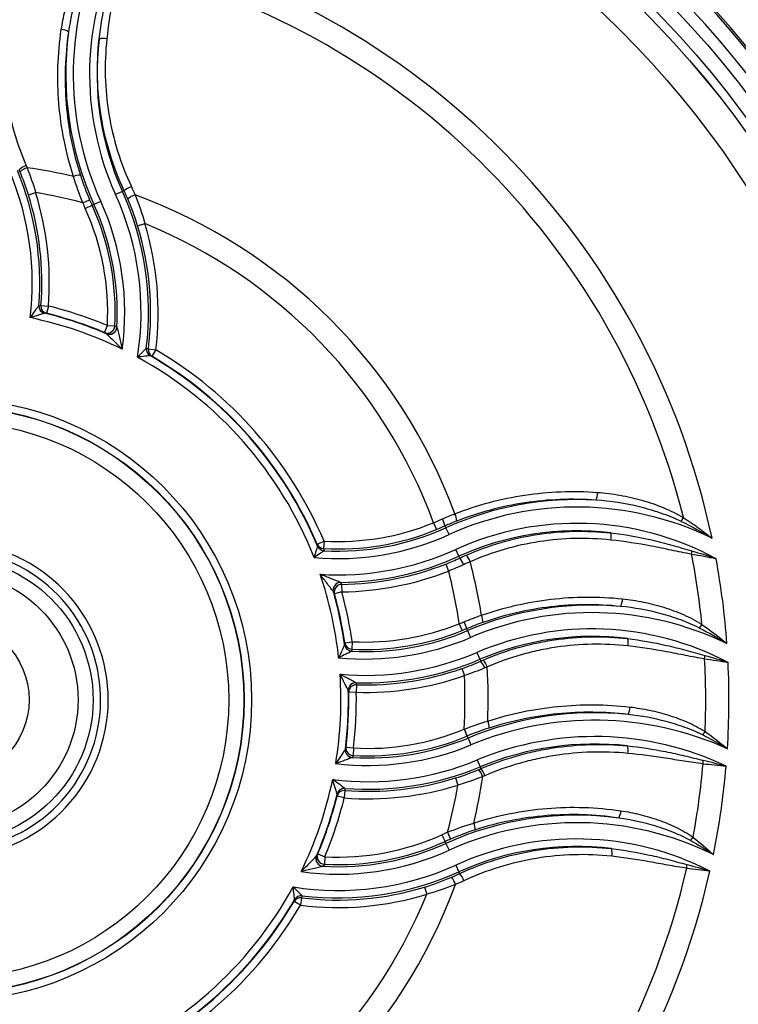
# Model space of a CAD drawing. Header units: millimetres. Extents: x -1087 to -132, y -334 to 655.
# Tile 36 of 63: x -576 to -528, y 86 to 152. Entities that reach past the tile are written whole.
import ezdxf

# ---------------------------------------------------------------- set-up
doc = ezdxf.new("R2010")
doc.units = ezdxf.units.MM

msp = doc.modelspace()

# ---------------------------------------------------------------- linework, layer by layer
at = {"color": 7, "linetype": 'Continuous', "lineweight": 25}
for p, q in [((-575.299, 140.324), (-574.823, 140.473)), ((-569.048, 140.539), (-569.502, 140.334)), ((-569.048, 140.539), (-568.936, 140.59)), ((-571.688, 139.793), (-571.231, 139.99)), ((-571.522, 139.418), (-571.069, 139.623)), ((-570.942, 139.681), (-571.069, 139.623)), ((-570.489, 139.886), (-570.942, 139.681)), ((-568.037, 138.261), (-567.561, 138.407)), ((-574.469, 132.961), (-573.972, 132.922)), ((-573.972, 132.922), (-574.093, 132.437)), ((-570.247, 131.16), (-570.053, 131.621)), ((-570.053, 131.621), (-569.556, 131.595)), ((-567.326, 130.071), (-566.832, 130.009)), ((-566.832, 130.009), (-567.085, 129.578)), ((-548.365, 118.505), (-548.177, 118.044)), ((-547.538, 118.168), (-547.595, 118.293)), ((-547.332, 117.714), (-547.538, 118.168)), ((-556.107, 117.086), (-555.647, 117.282)), ((-555.647, 117.282), (-555.675, 116.784)), ((-546.679, 116.274), (-546.885, 116.727)), ((-546.679, 116.274), (-546.624, 116.152)), ((-547.546, 115.756), (-547.364, 115.293)), ((-554.475, 114.401), (-554.469, 113.903)), ((-554.469, 113.903), (-554.951, 113.77)), ((-546.651, 111.789), (-546.464, 111.327)), ((-546.097, 111.329), (-546.151, 111.456)), ((-546.097, 111.329), (-545.901, 110.871)), ((-554.27, 110.519), (-553.775, 110.59)), ((-553.775, 110.59), (-553.801, 110.093)), ((-545.475, 109.875), (-545.279, 109.417)), ((-545.279, 109.417), (-545.228, 109.296)), ((-546.475, 108.804), (-546.311, 108.334)), ((-553.487, 107.721), (-553.502, 107.223)), ((-553.502, 107.223), (-554.002, 107.214)), ((-546.33, 104.764), (-546.139, 104.304)), ((-546.071, 104.181), (-546.125, 104.309)), ((-546.071, 104.181), (-545.88, 103.721)), ((-554.184, 103.577), (-553.688, 103.518)), ((-553.688, 103.518), (-553.716, 103.021)), ((-545.465, 102.72), (-545.274, 102.26)), ((-545.274, 102.26), (-545.225, 102.143)), ((-546.896, 101.524), (-546.747, 101.049)), ((-554.297, 100.198), (-554.782, 100.319)), ((-554.258, 100.694), (-554.297, 100.198)), ((-547.802, 97.748), (-547.596, 97.294)), ((-547.427, 97.914), (-547.229, 97.457)), ((-547.539, 97.168), (-547.596, 97.294)), ((-547.539, 97.168), (-547.333, 96.714)), ((-556.06, 96.472), (-555.599, 96.279)), ((-555.599, 96.279), (-555.625, 95.782)), ((-546.886, 95.727), (-546.68, 95.274)), ((-546.68, 95.274), (-546.629, 95.162)), ((-548.959, 94.263), (-548.812, 93.787)), ((-557.21, 93.058), (-557.641, 93.311)), ((-557.148, 93.552), (-557.21, 93.058))]:
    msp.add_line(p, q, dxfattribs=at)
for centre, radius in [((-580.497, 106.723), 66.577), ((-580.497, 106.723), 65.581), ((-580.497, 106.723), 65.008), ((-580.497, 106.723), 65.004), ((-580.497, 106.723), 63.004), ((-580.497, 106.723), 20.035), ((-580.497, 106.723), 19.535), ((-580.497, 106.723), 19.517), ((-580.497, 106.723), 18.517), ((-580.501, 106.723), 9.5), ((-580.501, 106.723), 8.5), ((-580.501, 106.723), 5.25)]:
    msp.add_circle(centre, radius, dxfattribs=at)
for centre, radius, start, end in [((-580.497, 106.723), 68.378, 10.61809, 79.37568), ((-580.497, 106.723), 68.5, 10.78379, 79.20998), ((-580.497, 106.723), 67.378, 10.61809, 79.37568), ((-551.78, 148.369), 20.542, 153.71749, 204.38959), ((-551.78, 148.369), 19.458, 152.90919, 204.38959), ((-580.497, 106.723), 51.777, 11.9803, 77.28777), ((-580.497, 106.723), 50.233, 13.96245, 77.11657), ((-573.159, 150.275), 1.038, 59.52258, 87.48731), ((-551.78, 148.369), 21.04, 172.35102, 204.38959), ((-551.78, 148.369), 18.96, 172.97047, 204.38959), ((-570.313, 149.657), 1.07, 77.73516, 105.43122), ((-575.052, 141.019), 1.305, 107.61767, 131.57425), ((-593.992, 134.489), 18.946, 352.90444, 22.55151), ((-593.992, 134.489), 19.444, 355.50391, 22.55151), ((-575.003, 140.881), 1.3, 107.17632, 131.20645), ((-580.497, 106.723), 35.767, 76.75, 81.7865), ((-571.88, 140.537), 1.085, 88.13667, 112.71885), ((-567.914, 139.383), 1.582, 110.06337, 130.24934), ((-593.992, 134.489), 19.583, 355.52587, 17.33627), ((-593.992, 134.489), 20.081, 355.52587, 17.33627), ((-580.497, 106.723), 34.223, 75.08514, 80.45702), ((-586.757, 132.51), 18.946, 350.91548, 24.38959), ((-586.757, 132.51), 19.444, 352.92196, 24.38959), ((-567.721, 138.838), 1.552, 108.2629, 128.79642), ((-580.497, 106.723), 35.767, 20.25063, 69.90368), ((-551.78, 148.369), 21.677, 203.30413, 204.38959), ((-551.78, 148.369), 21.179, 203.30413, 204.38959), ((-586.757, 132.51), 17.225, 356.95264, 24.38959), ((-586.757, 132.51), 17.364, 356.67347, 24.38959), ((-586.757, 132.51), 17.862, 352.06832, 24.38959), ((-586.757, 132.51), 16.727, 356.95264, 24.38959), ((-586.757, 132.51), 19.583, 352.84589, 17.07739), ((-586.757, 132.51), 20.081, 352.84589, 17.07739), ((-580.497, 106.723), 34.223, 20.13683, 67.79151), ((-574.107, 132.929), 0.502, 175.92137, 255.88615), ((-574.103, 132.927), 0.5, 175.44683, 256.11012), ((-573.971, 132.922), 0.5, 175.45905, 255.8344), ((-580.497, 106.723), 26.474, 66.92458, 76.29175), ((-580.497, 106.723), 26.5, 67.24422, 76.01535), ((-580.497, 106.723), 27, 67.24422, 76.01535), ((-580.497, 106.723), 25.974, 63.88845, 78.21262), ((-570.056, 131.622), 0.5, 247.54425, 356.80024), ((-569.927, 131.539), 0.5, 247.22503, 356.54113), ((-569.924, 131.539), 0.503, 247.70981, 355.87168), ((-566.962, 130.055), 0.502, 173.23318, 239.57739), ((-566.96, 130.052), 0.499, 172.76576, 239.72086), ((-566.831, 130.008), 0.499, 172.68425, 239.43861), ((-580.497, 106.723), 27, 23.02153, 59.59533), ((-580.497, 106.723), 25.974, 21.38228, 61.36215), ((-580.497, 106.723), 26.474, 22.7353, 59.87783), ((-580.497, 106.723), 26.5, 23.02153, 59.59533), ((-538.85, 99.006), 21.04, 86.49785, 114.38959), ((-538.645, 120.493), 1.185, 335.7612, 1.66589), ((-538.85, 99.006), 20.542, 64.01047, 114.38959), ((-549.877, 117.697), 2.359, 14.62568, 26.71423), ((-547.863, 118.627), 1.038, 359.3022, 27.26726), ((-535.366, 120.951), 4.187, 325.76643, 329.77088), ((-554.708, 133.983), 17.225, 266.78163, 292.2836), ((-554.708, 133.983), 17.364, 266.89857, 294.38959), ((-554.708, 133.983), 16.727, 266.78163, 292.2836), ((-538.85, 99.006), 19.458, 61.54708, 114.38959), ((-538.85, 99.006), 18.96, 83.13789, 114.38959), ((-554.708, 133.983), 17.862, 264.85155, 294.38959), ((-537.581, 117.559), 1.033, 348.52313, 15.20646), ((-580.497, 106.723), 10.5, 179.99688, 73.4206), ((-555.649, 117.283), 0.499, 203.17478, 266.96557), ((-555.621, 117.148), 0.499, 202.88898, 267.08318), ((-555.618, 117.145), 0.502, 203.0176, 266.60564), ((-554.708, 133.983), 18.946, 266.38544, 294.38959), ((-534.214, 116.83), 3.033, 352.23001, 356.17687), ((-580.501, 106.723), 10, 270, 72.5424), ((-554.708, 133.983), 19.444, 270.48599, 294.38959), ((-547.778, 115.181), 1.509, 20.60788, 40.06079), ((-546.957, 115.577), 1.08, 17.72108, 45.2903), ((-580.497, 106.723), 50.233, 5.72532, 11.13023), ((-580.497, 106.723), 51.777, 4.14143, 10.44967), ((-554.708, 133.983), 19.583, 270.68186, 291.45295), ((-580.497, 106.723), 35.767, 9.05181, 14.87641), ((-580.497, 106.723), 25.974, 6.18205, 18.75628), ((-554.708, 133.983), 20.081, 270.68186, 291.45295), ((-580.497, 106.723), 34.223, 8.51245, 14.50219), ((-554.533, 114.036), 0.503, 91.20398, 195.02711), ((-554.533, 114.033), 0.5, 90.61393, 195.45701), ((-554.468, 113.901), 0.5, 90.79002, 195.15288), ((-580.497, 106.723), 26.474, 7.95965, 15.72955), ((-580.497, 106.723), 26.5, 8.23586, 15.42272), ((-580.497, 106.723), 27, 8.23586, 15.42272), ((-536.92, 113.443), 1.117, 333.04512, 0.05944), ((-537.827, 91.983), 21.04, 84.81327, 113.14458), ((-537.827, 91.983), 20.542, 64.10483, 113.14458), ((-546.103, 111.918), 1.023, 357.29663, 24.9648), ((-552.922, 127.296), 16.727, 267.07387, 292.01836), ((-550.534, 110.016), 4.613, 18.18853, 24.32902), ((-537.827, 91.983), 19.458, 62.29467, 113.14458), ((-533.725, 113.745), 3.788, 323.61567, 327.92862), ((-552.922, 127.296), 17.862, 264.36851, 293.14458), ((-552.922, 127.296), 17.364, 267.0614, 293.14458), ((-552.922, 127.296), 17.225, 267.07387, 292.01836), ((-537.827, 91.983), 18.96, 82.82236, 113.14458), ((-536.443, 110.52), 1.023, 347.91813, 15.53453), ((-553.782, 110.456), 0.502, 188.35079, 266.65856), ((-553.784, 110.459), 0.5, 188.13751, 267.1461), ((-553.776, 110.592), 0.5, 188.41313, 267.15173), ((-552.922, 127.296), 18.946, 264.98114, 293.14458), ((-552.922, 127.296), 19.444, 268.23798, 293.14458), ((-533.255, 109.799), 2.937, 353.21593, 357.51049), ((-580.497, 106.723), 50.233, 357.58989, 3.11439), ((-552.922, 127.296), 19.583, 268.34466, 289.2187), ((-546.188, 108.433), 1.292, 18.48103, 41.94517), ((-545.906, 108.564), 1.163, 17.40543, 43.67505), ((-580.497, 106.723), 35.767, 357.73801, 3.50908), ((-580.497, 106.723), 51.777, 356.39413, 2.7534), ((-580.497, 106.723), 25.974, 350.60801, 3.75232), ((-552.922, 127.296), 20.081, 268.34466, 289.2187), ((-580.497, 106.723), 34.223, 356.71851, 2.69849), ((-553.53, 107.358), 0.503, 88.78193, 180.81666), ((-553.531, 107.355), 0.5, 88.26841, 181.12957), ((-553.502, 107.221), 0.5, 88.36095, 180.84585), ((-580.497, 106.723), 26.474, 352.89698, 1.34722), ((-580.497, 106.723), 26.5, 353.18297, 1.06214), ((-580.497, 106.723), 27, 353.18297, 1.06214), ((-536.368, 106.254), 1.065, 331.67734, 359.43939), ((-537.646, 83.892), 21.969, 84.21259, 112.55151), ((-537.646, 83.892), 21.471, 65.73637, 112.55151), ((-545.708, 104.905), 1.034, 356.51812, 23.15234), ((-552.731, 120.218), 17.364, 266.58682, 292.55151), ((-552.731, 120.218), 17.225, 266.7198, 292.49992), ((-552.731, 120.218), 16.727, 266.7198, 292.49992), ((-654.885, 59.579), 117.6, 22.3563, 22.59883), ((-537.646, 83.892), 20.387, 64.62283, 112.55151), ((-533.214, 106.467), 3.448, 322.8453, 327.42198), ((-552.731, 120.218), 17.862, 263.11671, 292.55151), ((-553.688, 103.52), 0.5, 173.40221, 266.69771), ((-537.646, 83.892), 19.889, 83.7006, 112.55151), ((-536.459, 103.366), 1.038, 348.56476, 16.52956), ((-553.73, 103.386), 0.503, 173.43446, 266.03586), ((-553.73, 103.389), 0.5, 173.11684, 266.57732), ((-552.731, 120.218), 18.946, 262.90444, 292.55151), ((-552.731, 120.218), 19.444, 265.50391, 292.55151), ((-580.497, 106.723), 50.233, 349.50222, 355.1414), ((-533.353, 102.71), 2.918, 355.24651, 359.83198), ((-580.497, 106.723), 51.777, 348.52693, 355.11329), ((-580.497, 106.723), 35.767, 346.75, 351.7865), ((-546.339, 101.229), 1.3, 17.17632, 41.20645), ((-546.201, 101.277), 1.305, 17.61767, 41.57425), ((-580.497, 106.723), 25.974, 333.88845, 348.21262), ((-552.731, 120.218), 20.081, 265.52587, 287.33627), ((-552.731, 120.218), 19.583, 265.52587, 287.33627), ((-580.497, 106.723), 34.223, 345.08514, 350.45702), ((-580.497, 106.723), 26.474, 336.92458, 346.29175), ((-580.497, 106.723), 26.5, 337.24422, 346.01535), ((-554.298, 100.196), 0.5, 85.45905, 165.8344), ((-554.291, 100.332), 0.502, 85.92137, 165.88615), ((-554.293, 100.329), 0.5, 85.44683, 166.11012), ((-580.497, 106.723), 27, 337.24422, 346.01535), ((-538.851, 78.006), 21.04, 82.35102, 114.38959), ((-536.945, 99.385), 1.038, 329.52258, 357.48731), ((-538.851, 78.006), 20.542, 63.71749, 114.38959), ((-546.683, 98.106), 1.085, 358.13667, 22.71885), ((-554.709, 112.983), 16.727, 266.95264, 294.38959), ((-538.851, 78.006), 21.677, 113.30413, 114.38959), ((-554.709, 112.983), 17.364, 266.67347, 294.38959), ((-554.709, 112.983), 17.225, 266.95264, 294.38959), ((-538.851, 78.006), 21.179, 113.30413, 114.38959), ((-538.851, 78.006), 19.458, 62.90919, 114.38959), ((-538.851, 78.006), 18.96, 82.97047, 114.38959), ((-533.775, 99.472), 3.278, 319.85537, 324.54725), ((-554.709, 112.983), 17.862, 262.06832, 294.38959), ((-555.681, 96.149), 0.503, 157.70981, 265.87168), ((-555.68, 96.153), 0.5, 157.22503, 266.54113), ((-555.597, 96.281), 0.5, 157.54425, 266.80024), ((-537.562, 96.538), 1.07, 347.73516, 15.43122), ((-554.709, 112.983), 18.946, 260.91548, 294.38959), ((-534.462, 95.856), 2.952, 353.50214, 358.20637), ((-580.497, 106.723), 51.777, 281.9803, 347.28777), ((-580.497, 106.723), 50.233, 283.96245, 347.11657), ((-554.709, 112.983), 19.444, 262.92196, 294.38959), ((-547.837, 94.14), 1.582, 20.06337, 40.24934), ((-580.497, 106.723), 35.767, 290.25063, 339.90368), ((-548.382, 93.947), 1.552, 18.2629, 38.79642), ((-580.497, 106.723), 25.974, 291.38228, 331.36215), ((-580.497, 106.723), 34.223, 290.13683, 337.79151), ((-580.497, 106.723), 67.378, 280.61809, 349.37568), ((-580.497, 106.723), 68.378, 280.61809, 349.37568), ((-580.497, 106.723), 68.5, 280.78379, 349.20998), ((-557.165, 93.188), 0.502, 83.23318, 149.57739), ((-557.168, 93.185), 0.499, 82.76576, 149.72086), ((-554.709, 112.983), 20.081, 262.84589, 287.07739), ((-554.709, 112.983), 19.583, 262.84589, 287.07739), ((-580.497, 106.723), 26.474, 292.7353, 329.87783), ((-580.497, 106.723), 26.5, 293.02153, 329.59533), ((-580.497, 106.723), 27, 293.02153, 329.59533), ((-557.212, 93.057), 0.499, 82.68425, 149.43861)]:
    msp.add_arc(centre, radius, start, end, dxfattribs=at)
for points, knots in [([(-573.114, 151.312), (-573.05, 151.739), (-572.968, 152.162), (-572.762, 152.998), (-572.639, 153.414), (-572.352, 154.224), (-572.189, 154.619), (-571.812, 155.388), (-571.602, 155.762), (-571.345, 156.115)], [0, 0, 0, 0, 0.25, 0.25, 0.5, 0.5, 0.75, 0.75, 1, 1, 1, 1]), ([(-571.133, 155.95), (-571.337, 155.581), (-571.511, 155.2), (-571.826, 154.425), (-571.965, 154.03), (-572.334, 152.827), (-572.515, 152.002), (-572.633, 151.169)], [0, 0, 0, 0, 0.25, 0.25, 0.5, 0.5, 1, 1, 1, 1]), ([(-570.598, 150.689), (-570.498, 151.54), (-570.353, 152.384), (-570.078, 153.638), (-569.976, 154.054), (-569.76, 154.882), (-569.644, 155.294), (-569.538, 155.708)], [0, 0, 0, 0, 0.5, 0.5, 0.75, 0.75, 1, 1, 1, 1]), ([(-569.297, 155.691), (-569.32, 155.481), (-569.352, 155.273), (-569.422, 154.858), (-569.459, 154.651), (-569.574, 154.03), (-569.651, 153.616), (-569.869, 152.373), (-569.994, 151.541), (-570.085, 150.703)], [0, 0, 0, 0, 0.125, 0.125, 0.25, 0.25, 0.5, 0.5, 1, 1, 1, 1]), ([(-576.934, 151.778), (-577.091, 150.153), (-577.043, 148.543), (-576.733, 146.548), (-576.658, 146.15), (-576.483, 145.355), (-576.382, 144.959), (-576.044, 143.782), (-575.77, 143.014), (-575.446, 142.262)], [0, 0, 0, 0, 0.5, 0.5, 0.625, 0.625, 0.75, 0.75, 1, 1, 1, 1]), ([(-572.299, 141.538), (-572.556, 142.33), (-572.766, 143.133), (-573.092, 144.763), (-573.206, 145.58), (-573.408, 148.032), (-573.357, 149.67), (-573.114, 151.312)], [0, 0, 0, 0, 0.25, 0.25, 0.5, 0.5, 1, 1, 1, 1]), ([(-572.633, 151.169), (-572.871, 149.566), (-572.922, 147.966), (-572.726, 145.571), (-572.616, 144.773), (-572.299, 143.18), (-572.095, 142.395), (-571.845, 141.621)], [0, 0, 0, 0, 0.5, 0.5, 0.75, 0.75, 1, 1, 1, 1]), ([(-568.936, 140.59), (-569.304, 141.382), (-569.615, 142.192), (-570.125, 143.849), (-570.324, 144.7), (-570.74, 147.251), (-570.787, 148.964), (-570.598, 150.689)], [0, 0, 0, 0, 0.25, 0.25, 0.5, 0.5, 1, 1, 1, 1]), ([(-570.085, 150.703), (-570.269, 149.023), (-570.222, 147.355), (-569.814, 144.87), (-569.619, 144.042), (-569.12, 142.428), (-568.816, 141.639), (-568.457, 140.869)], [0, 0, 0, 0, 0.5, 0.5, 0.75, 0.75, 1, 1, 1, 1]), ([(-574.608, 132.965), (-574.613, 132.958), (-574.625, 132.94), (-574.659, 132.892), (-574.68, 132.863), (-574.749, 132.767), (-574.801, 132.695), (-574.963, 132.468), (-575.077, 132.308), (-575.191, 132.149)], [0, 0, 0, 0, 0.125, 0.125, 0.25, 0.25, 0.5, 0.5, 1, 1, 1, 1]), ([(-574.229, 132.442), (-574.237, 132.439), (-574.258, 132.433), (-574.315, 132.415), (-574.349, 132.405), (-574.462, 132.37), (-574.547, 132.344), (-574.815, 132.262), (-575.003, 132.205), (-575.191, 132.149)], [0, 0, 0, 0, 0.125, 0.125, 0.25, 0.25, 0.5, 0.5, 1, 1, 1, 1]), ([(-570.115, 131.073), (-570.102, 131.062), (-570.066, 131.028), (-569.988, 130.956), (-569.945, 130.915), (-569.812, 130.789), (-569.719, 130.7), (-569.439, 130.427), (-569.25, 130.237), (-569.065, 130.045)], [0, 0, 0, 0, 0.125, 0.125, 0.25, 0.25, 0.5, 0.5, 1, 1, 1, 1]), ([(-569.422, 131.503), (-569.417, 131.485), (-569.403, 131.435), (-569.374, 131.33), (-569.359, 131.271), (-569.311, 131.09), (-569.278, 130.963), (-569.183, 130.576), (-569.122, 130.31), (-569.065, 130.045)], [0, 0, 0, 0, 0.125, 0.125, 0.25, 0.25, 0.5, 0.5, 1, 1, 1, 1]), ([(-567.461, 130.114), (-567.47, 130.106), (-567.503, 130.072), (-567.59, 129.985), (-567.642, 129.932), (-567.808, 129.764), (-567.929, 129.64), (-568.049, 129.519)], [0, 0, 0, 0, 0.25, 0.25, 0.5, 0.5, 1, 1, 1, 1]), ([(-567.217, 129.622), (-567.229, 129.62), (-567.277, 129.614), (-567.398, 129.598), (-567.472, 129.589), (-567.707, 129.56), (-567.879, 129.539), (-568.049, 129.519)], [0, 0, 0, 0, 0.25, 0.25, 0.5, 0.5, 1, 1, 1, 1]), ([(-546.941, 119.103), (-545.43, 119.693), (-543.881, 120.105), (-541.505, 120.464), (-540.704, 120.54), (-539.083, 120.602), (-538.271, 120.587), (-537.461, 120.527)], [0, 0, 0, 0, 0.5, 0.5, 0.75, 0.75, 1, 1, 1, 1]), ([(-537.564, 120.006), (-538.356, 120.065), (-539.149, 120.079), (-540.733, 120.018), (-541.515, 119.944), (-543.837, 119.593), (-545.349, 119.191), (-546.825, 118.615)], [0, 0, 0, 0, 0.25, 0.25, 0.5, 0.5, 1, 1, 1, 1]), ([(-531.904, 118.596), (-532.349, 118.807), (-532.803, 118.987), (-533.724, 119.304), (-534.191, 119.441), (-535.612, 119.79), (-536.586, 119.94), (-537.564, 120.006)], [0, 0, 0, 0, 0.25, 0.25, 0.5, 0.5, 1, 1, 1, 1]), ([(-537.461, 120.527), (-536.96, 120.49), (-536.463, 120.427), (-535.475, 120.252), (-534.984, 120.139), (-534.025, 119.864), (-533.554, 119.702), (-532.634, 119.321), (-532.183, 119.105), (-531.748, 118.843)], [0, 0, 0, 0, 0.25, 0.25, 0.5, 0.5, 0.75, 0.75, 1, 1, 1, 1]), ([(-531.748, 118.843), (-531.419, 118.634), (-531.097, 118.414), (-530.464, 117.955), (-530.153, 117.716), (-529.848, 117.47)], [0, 0, 0, 0, 0.5, 0.5, 1, 1, 1, 1]), ([(-546.198, 116.344), (-545.442, 116.676), (-544.668, 116.957), (-543.088, 117.417), (-542.28, 117.595), (-539.857, 117.968), (-538.228, 118.007), (-536.584, 117.83)], [0, 0, 0, 0, 0.25, 0.25, 0.5, 0.5, 1, 1, 1, 1]), ([(-536.569, 117.354), (-538.169, 117.526), (-539.756, 117.488), (-542.115, 117.125), (-542.902, 116.951), (-544.44, 116.503), (-545.193, 116.229), (-545.929, 115.905)], [0, 0, 0, 0, 0.5, 0.5, 0.75, 0.75, 1, 1, 1, 1]), ([(-536.584, 117.83), (-535.667, 117.725), (-534.757, 117.566), (-533.408, 117.254), (-532.961, 117.138), (-532.073, 116.889), (-531.632, 116.753), (-531.188, 116.627)], [0, 0, 0, 0, 0.5, 0.5, 0.75, 0.75, 1, 1, 1, 1]), ([(-531.209, 116.42), (-531.434, 116.452), (-531.657, 116.495), (-532.101, 116.584), (-532.323, 116.631), (-532.99, 116.771), (-533.434, 116.863), (-534.771, 117.118), (-535.667, 117.256), (-536.569, 117.354)], [0, 0, 0, 0, 0.125, 0.125, 0.25, 0.25, 0.5, 0.5, 1, 1, 1, 1]), ([(-556.08, 116.949), (-556.083, 116.938), (-556.096, 116.896), (-556.128, 116.787), (-556.148, 116.72), (-556.213, 116.507), (-556.262, 116.348), (-556.311, 116.192)], [0, 0, 0, 0, 0.25, 0.25, 0.5, 0.5, 1, 1, 1, 1]), ([(-555.648, 116.644), (-555.658, 116.637), (-555.695, 116.611), (-555.79, 116.546), (-555.849, 116.505), (-556.035, 116.378), (-556.174, 116.284), (-556.311, 116.192)], [0, 0, 0, 0, 0.25, 0.25, 0.5, 0.5, 1, 1, 1, 1]), ([(-555.019, 113.906), (-555.028, 113.919), (-555.057, 113.957), (-555.12, 114.04), (-555.155, 114.087), (-555.265, 114.233), (-555.343, 114.336), (-555.579, 114.648), (-555.741, 114.862), (-555.903, 115.074)], [0, 0, 0, 0, 0.125, 0.125, 0.25, 0.25, 0.5, 0.5, 1, 1, 1, 1]), ([(-554.543, 114.539), (-554.558, 114.545), (-554.602, 114.562), (-554.699, 114.599), (-554.754, 114.62), (-554.924, 114.686), (-555.044, 114.732), (-555.408, 114.875), (-555.656, 114.974), (-555.903, 115.074)], [0, 0, 0, 0, 0.125, 0.125, 0.25, 0.25, 0.5, 0.5, 1, 1, 1, 1]), ([(-545.175, 112.35), (-543.667, 112.878), (-542.13, 113.23), (-539.781, 113.506), (-538.991, 113.555), (-537.397, 113.566), (-536.598, 113.527), (-535.803, 113.444)], [0, 0, 0, 0, 0.5, 0.5, 0.75, 0.75, 1, 1, 1, 1]), ([(-535.803, 113.444), (-535.337, 113.395), (-534.875, 113.324), (-533.958, 113.136), (-533.503, 113.019), (-532.614, 112.741), (-532.178, 112.579), (-531.328, 112.203), (-530.912, 111.991), (-530.515, 111.734)], [0, 0, 0, 0, 0.25, 0.25, 0.5, 0.5, 0.75, 0.75, 1, 1, 1, 1]), ([(-535.925, 112.936), (-536.701, 113.018), (-537.482, 113.055), (-539.039, 113.045), (-539.811, 112.997), (-542.105, 112.728), (-543.607, 112.384), (-545.081, 111.87)], [0, 0, 0, 0, 0.25, 0.25, 0.5, 0.5, 1, 1, 1, 1]), ([(-530.675, 111.498), (-531.085, 111.704), (-531.505, 111.88), (-532.358, 112.193), (-532.792, 112.33), (-534.111, 112.685), (-535.015, 112.848), (-535.925, 112.936)], [0, 0, 0, 0, 0.25, 0.25, 0.5, 0.5, 1, 1, 1, 1]), ([(-545.065, 109.367), (-544.307, 109.694), (-543.533, 109.969), (-542.347, 110.306), (-541.946, 110.406), (-541.143, 110.578), (-540.74, 110.651), (-538.723, 110.949), (-537.097, 110.979), (-535.458, 110.794)], [0, 0, 0, 0, 0.25, 0.25, 0.375, 0.375, 0.5, 0.5, 1, 1, 1, 1]), ([(-535.458, 110.794), (-534.586, 110.69), (-533.721, 110.538), (-532.438, 110.246), (-532.012, 110.138), (-531.165, 109.909), (-530.744, 109.784), (-530.321, 109.671)], [0, 0, 0, 0, 0.5, 0.5, 0.75, 0.75, 1, 1, 1, 1]), ([(-554.28, 110.383), (-554.286, 110.369), (-554.311, 110.311), (-554.371, 110.177), (-554.405, 110.1), (-554.515, 109.86), (-554.594, 109.689), (-554.674, 109.52)], [0, 0, 0, 0, 0.25, 0.25, 0.5, 0.5, 1, 1, 1, 1]), ([(-535.443, 110.306), (-537.039, 110.486), (-538.622, 110.456), (-540.586, 110.165), (-540.978, 110.094), (-541.761, 109.926), (-542.151, 109.828), (-543.305, 109.5), (-544.059, 109.231), (-544.797, 108.912)], [0, 0, 0, 0, 0.5, 0.5, 0.625, 0.625, 0.75, 0.75, 1, 1, 1, 1]), ([(-530.338, 109.452), (-530.553, 109.478), (-530.765, 109.515), (-531.19, 109.592), (-531.402, 109.634), (-532.037, 109.759), (-532.46, 109.843), (-533.733, 110.077), (-534.585, 110.209), (-535.443, 110.306)], [0, 0, 0, 0, 0.125, 0.125, 0.25, 0.25, 0.5, 0.5, 1, 1, 1, 1]), ([(-553.812, 109.954), (-553.826, 109.947), (-553.885, 109.916), (-554.018, 109.848), (-554.095, 109.809), (-554.333, 109.688), (-554.504, 109.603), (-554.674, 109.52)], [0, 0, 0, 0, 0.25, 0.25, 0.5, 0.5, 1, 1, 1, 1]), ([(-554.033, 107.351), (-554.038, 107.361), (-554.053, 107.39), (-554.088, 107.46), (-554.109, 107.501), (-554.176, 107.632), (-554.225, 107.727), (-554.374, 108.019), (-554.477, 108.221), (-554.579, 108.423)], [0, 0, 0, 0, 0.125, 0.125, 0.25, 0.25, 0.5, 0.5, 1, 1, 1, 1]), ([(-553.519, 107.861), (-553.529, 107.866), (-553.558, 107.881), (-553.627, 107.917), (-553.667, 107.939), (-553.797, 108.007), (-553.891, 108.057), (-554.18, 108.209), (-554.38, 108.316), (-554.579, 108.423)], [0, 0, 0, 0, 0.125, 0.125, 0.25, 0.25, 0.5, 0.5, 1, 1, 1, 1]), ([(-544.758, 105.311), (-543.225, 105.805), (-541.67, 106.126), (-539.302, 106.36), (-538.508, 106.397), (-536.906, 106.385), (-536.102, 106.336), (-535.303, 106.244)], [0, 0, 0, 0, 0.5, 0.5, 0.75, 0.75, 1, 1, 1, 1]), ([(-535.303, 106.244), (-534.863, 106.193), (-534.427, 106.123), (-533.562, 105.941), (-533.132, 105.829), (-532.291, 105.564), (-531.879, 105.412), (-531.075, 105.056), (-530.683, 104.856), (-530.309, 104.61)], [0, 0, 0, 0, 0.25, 0.25, 0.5, 0.5, 0.75, 0.75, 1, 1, 1, 1]), ([(-535.431, 105.749), (-536.211, 105.839), (-536.998, 105.887), (-538.564, 105.9), (-539.341, 105.864), (-541.656, 105.636), (-543.178, 105.323), (-544.676, 104.842)], [0, 0, 0, 0, 0.25, 0.25, 0.5, 0.5, 1, 1, 1, 1]), ([(-530.466, 104.384), (-530.854, 104.578), (-531.252, 104.742), (-532.06, 105.035), (-532.471, 105.163), (-533.718, 105.498), (-534.572, 105.656), (-535.431, 105.749)], [0, 0, 0, 0, 0.25, 0.25, 0.5, 0.5, 1, 1, 1, 1]), ([(-545.225, 102.143), (-544.453, 102.474), (-543.665, 102.754), (-542.459, 103.1), (-542.052, 103.203), (-541.237, 103.381), (-540.828, 103.457), (-538.782, 103.774), (-537.13, 103.823), (-535.464, 103.661)], [0, 0, 0, 0, 0.25, 0.25, 0.375, 0.375, 0.5, 0.5, 1, 1, 1, 1]), ([(-535.464, 103.661), (-534.614, 103.573), (-533.769, 103.442), (-532.513, 103.191), (-532.096, 103.099), (-531.265, 102.902), (-530.851, 102.796), (-530.435, 102.701)], [0, 0, 0, 0, 0.5, 0.5, 0.75, 0.75, 1, 1, 1, 1]), ([(-554.229, 103.443), (-554.235, 103.434), (-554.252, 103.408), (-554.292, 103.345), (-554.316, 103.309), (-554.393, 103.191), (-554.449, 103.106), (-554.623, 102.843), (-554.747, 102.663), (-554.872, 102.484)], [0, 0, 0, 0, 0.125, 0.125, 0.25, 0.25, 0.5, 0.5, 1, 1, 1, 1]), ([(-553.765, 102.884), (-553.775, 102.88), (-553.805, 102.869), (-553.878, 102.841), (-553.92, 102.825), (-554.054, 102.774), (-554.152, 102.738), (-554.453, 102.629), (-554.662, 102.555), (-554.872, 102.484)], [0, 0, 0, 0, 0.125, 0.125, 0.25, 0.25, 0.5, 0.5, 1, 1, 1, 1]), ([(-535.441, 103.16), (-537.066, 103.317), (-538.676, 103.268), (-540.672, 102.958), (-541.07, 102.884), (-541.864, 102.709), (-542.261, 102.608), (-543.437, 102.27), (-544.205, 101.996), (-544.958, 101.672)], [0, 0, 0, 0, 0.5, 0.5, 0.625, 0.625, 0.75, 0.75, 1, 1, 1, 1]), ([(-530.445, 102.468), (-530.655, 102.485), (-530.863, 102.513), (-531.279, 102.572), (-531.487, 102.605), (-532.11, 102.705), (-532.524, 102.775), (-533.771, 102.968), (-534.604, 103.079), (-535.441, 103.16)], [0, 0, 0, 0, 0.125, 0.125, 0.25, 0.25, 0.5, 0.5, 1, 1, 1, 1]), ([(-554.778, 100.455), (-554.78, 100.463), (-554.787, 100.484), (-554.804, 100.54), (-554.815, 100.575), (-554.85, 100.687), (-554.876, 100.773), (-554.958, 101.041), (-555.015, 101.229), (-555.071, 101.417)], [0, 0, 0, 0, 0.125, 0.125, 0.25, 0.25, 0.5, 0.5, 1, 1, 1, 1]), ([(-554.255, 100.833), (-554.262, 100.838), (-554.279, 100.851), (-554.327, 100.885), (-554.356, 100.906), (-554.452, 100.974), (-554.525, 101.026), (-554.752, 101.189), (-554.912, 101.303), (-555.071, 101.417)], [0, 0, 0, 0, 0.125, 0.125, 0.25, 0.25, 0.5, 0.5, 1, 1, 1, 1]), ([(-545.682, 98.525), (-544.89, 98.782), (-544.087, 98.992), (-542.457, 99.318), (-541.639, 99.432), (-539.188, 99.634), (-537.55, 99.583), (-535.908, 99.339)], [0, 0, 0, 0, 0.25, 0.25, 0.5, 0.5, 1, 1, 1, 1]), ([(-536.05, 98.858), (-537.654, 99.097), (-539.254, 99.147), (-541.649, 98.952), (-542.447, 98.841), (-544.039, 98.524), (-544.824, 98.32), (-545.598, 98.07)], [0, 0, 0, 0, 0.5, 0.5, 0.75, 0.75, 1, 1, 1, 1]), ([(-535.908, 99.339), (-535.481, 99.276), (-535.058, 99.193), (-534.221, 98.988), (-533.806, 98.865), (-532.996, 98.578), (-532.6, 98.414), (-531.832, 98.038), (-531.458, 97.828), (-531.105, 97.57)], [0, 0, 0, 0, 0.25, 0.25, 0.5, 0.5, 0.75, 0.75, 1, 1, 1, 1]), ([(-531.269, 97.358), (-531.639, 97.563), (-532.02, 97.737), (-532.795, 98.052), (-533.19, 98.191), (-534.392, 98.559), (-535.217, 98.741), (-536.05, 98.858)], [0, 0, 0, 0, 0.25, 0.25, 0.5, 0.5, 1, 1, 1, 1]), ([(-546.629, 95.162), (-545.838, 95.53), (-545.028, 95.841), (-543.371, 96.351), (-542.52, 96.55), (-539.969, 96.966), (-538.256, 97.013), (-536.531, 96.823)], [0, 0, 0, 0, 0.25, 0.25, 0.5, 0.5, 1, 1, 1, 1]), ([(-556.146, 96.34), (-556.158, 96.328), (-556.192, 96.291), (-556.264, 96.214), (-556.305, 96.171), (-556.43, 96.038), (-556.52, 95.945), (-556.793, 95.665), (-556.983, 95.476), (-557.174, 95.291)], [0, 0, 0, 0, 0.125, 0.125, 0.25, 0.25, 0.5, 0.5, 1, 1, 1, 1]), ([(-536.516, 96.311), (-538.197, 96.495), (-539.865, 96.448), (-542.349, 96.04), (-543.178, 95.845), (-544.792, 95.346), (-545.58, 95.042), (-546.351, 94.683)], [0, 0, 0, 0, 0.5, 0.5, 0.75, 0.75, 1, 1, 1, 1]), ([(-536.531, 96.823), (-535.68, 96.724), (-534.836, 96.579), (-533.582, 96.304), (-533.166, 96.202), (-532.338, 95.986), (-531.926, 95.87), (-531.511, 95.764)], [0, 0, 0, 0, 0.5, 0.5, 0.75, 0.75, 1, 1, 1, 1]), ([(-531.529, 95.522), (-531.738, 95.545), (-531.946, 95.578), (-532.361, 95.648), (-532.568, 95.685), (-533.189, 95.799), (-533.603, 95.877), (-534.847, 96.095), (-535.679, 96.22), (-536.516, 96.311)], [0, 0, 0, 0, 0.125, 0.125, 0.25, 0.25, 0.5, 0.5, 1, 1, 1, 1]), ([(-555.717, 95.648), (-555.734, 95.643), (-555.785, 95.629), (-555.89, 95.6), (-555.949, 95.584), (-556.13, 95.537), (-556.257, 95.504), (-556.644, 95.408), (-556.91, 95.347), (-557.174, 95.291)], [0, 0, 0, 0, 0.125, 0.125, 0.25, 0.25, 0.5, 0.5, 1, 1, 1, 1]), ([(-557.598, 93.442), (-557.599, 93.455), (-557.605, 93.502), (-557.621, 93.624), (-557.631, 93.698), (-557.66, 93.932), (-557.681, 94.105), (-557.701, 94.274)], [0, 0, 0, 0, 0.25, 0.25, 0.5, 0.5, 1, 1, 1, 1]), ([(-557.105, 93.687), (-557.114, 93.695), (-557.148, 93.729), (-557.235, 93.815), (-557.288, 93.868), (-557.455, 94.033), (-557.579, 94.155), (-557.701, 94.274)], [0, 0, 0, 0, 0.25, 0.25, 0.5, 0.5, 1, 1, 1, 1])]:
    msp.add_open_spline(points, degree=3, knots=knots, dxfattribs=at)
for points in [[(-575.446, 142.262), (-575.426, 142.216), (-575.407, 142.169), (-575.387, 142.123)], [(-575.86, 141.859), (-575.879, 141.904), (-575.898, 141.95), (-575.917, 141.995)], [(-575.299, 140.324), (-575.462, 140.847), (-575.649, 141.359), (-575.86, 141.859)], [(-575.387, 142.123), (-575.174, 141.584), (-574.986, 141.034), (-574.823, 140.473)], [(-571.688, 139.793), (-571.919, 140.368), (-572.123, 140.95), (-572.299, 141.538)], [(-571.845, 141.621), (-571.667, 141.071), (-571.462, 140.527), (-571.231, 139.99)], [(-568.457, 140.869), (-568.371, 140.684), (-568.288, 140.499), (-568.207, 140.312)], [(-568.694, 140.048), (-568.772, 140.23), (-568.853, 140.411), (-568.936, 140.59)], [(-568.207, 140.312), (-567.959, 139.691), (-567.743, 139.056), (-567.561, 138.407)], [(-568.037, 138.261), (-568.225, 138.871), (-568.444, 139.466), (-568.694, 140.048)], [(-574.608, 132.965), (-574.606, 132.966), (-574.603, 132.967), (-574.601, 132.967)], [(-574.601, 132.967), (-574.557, 132.965), (-574.513, 132.963), (-574.469, 132.961)], [(-574.223, 132.442), (-574.225, 132.442), (-574.227, 132.442), (-574.229, 132.442)], [(-574.093, 132.437), (-574.136, 132.439), (-574.18, 132.441), (-574.223, 132.442)], [(-570.121, 131.078), (-570.163, 131.105), (-570.205, 131.133), (-570.247, 131.16)], [(-570.115, 131.073), (-570.117, 131.075), (-570.119, 131.077), (-570.121, 131.078)], [(-569.556, 131.595), (-569.513, 131.566), (-569.47, 131.538), (-569.428, 131.509)], [(-569.428, 131.509), (-569.426, 131.508), (-569.424, 131.506), (-569.422, 131.503)], [(-567.461, 130.114), (-567.459, 130.115), (-567.457, 130.116), (-567.455, 130.115)], [(-567.455, 130.115), (-567.412, 130.101), (-567.369, 130.086), (-567.326, 130.071)], [(-567.211, 129.621), (-567.213, 129.622), (-567.215, 129.622), (-567.217, 129.622)], [(-567.085, 129.578), (-567.127, 129.593), (-567.169, 129.607), (-567.211, 129.621)], [(-548.365, 118.505), (-548.165, 118.586), (-547.967, 118.67), (-547.77, 118.758)], [(-547.77, 118.758), (-547.495, 118.88), (-547.218, 118.994), (-546.941, 119.103)], [(-546.825, 118.615), (-547.083, 118.514), (-547.339, 118.407), (-547.595, 118.293)], [(-531.904, 118.596), (-531.198, 118.261), (-530.513, 117.882), (-529.848, 117.47)], [(-547.595, 118.293), (-547.787, 118.207), (-547.981, 118.124), (-548.177, 118.044)], [(-556.08, 116.954), (-556.089, 116.998), (-556.098, 117.042), (-556.107, 117.086)], [(-556.08, 116.949), (-556.08, 116.95), (-556.08, 116.952), (-556.08, 116.954)], [(-555.675, 116.784), (-555.666, 116.74), (-555.656, 116.695), (-555.646, 116.65)], [(-555.646, 116.65), (-555.646, 116.648), (-555.646, 116.646), (-555.648, 116.644)], [(-531.188, 116.627), (-530.647, 116.475), (-530.109, 116.306), (-529.579, 116.114)], [(-547.546, 115.756), (-547.234, 115.879), (-546.926, 116.011), (-546.624, 116.152)], [(-546.624, 116.152), (-546.482, 116.217), (-546.34, 116.282), (-546.198, 116.344)], [(-531.209, 116.42), (-530.666, 116.334), (-530.12, 116.237), (-529.579, 116.114)], [(-546.366, 115.712), (-546.694, 115.563), (-547.026, 115.423), (-547.364, 115.293)], [(-545.929, 115.905), (-546.075, 115.842), (-546.221, 115.778), (-546.366, 115.712)], [(-554.543, 114.539), (-554.541, 114.537), (-554.539, 114.535), (-554.538, 114.533)], [(-554.538, 114.533), (-554.517, 114.489), (-554.496, 114.445), (-554.475, 114.401)], [(-555.015, 113.9), (-555.016, 113.902), (-555.017, 113.904), (-555.019, 113.906)], [(-554.951, 113.77), (-554.972, 113.813), (-554.993, 113.856), (-555.015, 113.9)], [(-546.33, 111.917), (-545.947, 112.074), (-545.562, 112.218), (-545.175, 112.35)], [(-546.651, 111.789), (-546.543, 111.831), (-546.437, 111.873), (-546.33, 111.917)], [(-546.151, 111.456), (-546.255, 111.412), (-546.359, 111.369), (-546.464, 111.327)], [(-545.081, 111.87), (-545.44, 111.744), (-545.797, 111.607), (-546.151, 111.456)], [(-530.675, 111.498), (-530.052, 111.186), (-529.445, 110.837), (-528.856, 110.462)], [(-530.515, 111.734), (-529.94, 111.343), (-529.388, 110.913), (-528.856, 110.462)], [(-554.28, 110.383), (-554.279, 110.385), (-554.278, 110.387), (-554.278, 110.389)], [(-554.278, 110.389), (-554.276, 110.432), (-554.273, 110.475), (-554.27, 110.519)], [(-553.801, 110.093), (-553.803, 110.049), (-553.806, 110.005), (-553.809, 109.96)], [(-553.809, 109.96), (-553.809, 109.958), (-553.81, 109.956), (-553.812, 109.954)], [(-530.338, 109.452), (-529.821, 109.384), (-529.298, 109.309), (-528.78, 109.21)], [(-530.321, 109.671), (-529.803, 109.534), (-529.288, 109.382), (-528.78, 109.21)], [(-546.475, 108.804), (-546.051, 108.952), (-545.635, 109.116), (-545.228, 109.296)], [(-544.963, 108.842), (-545.404, 108.656), (-545.853, 108.487), (-546.311, 108.334)], [(-545.228, 109.296), (-545.174, 109.32), (-545.119, 109.344), (-545.065, 109.367)], [(-544.797, 108.912), (-544.852, 108.889), (-544.908, 108.866), (-544.963, 108.842)], [(-553.519, 107.861), (-553.517, 107.859), (-553.516, 107.857), (-553.516, 107.855)], [(-553.516, 107.855), (-553.506, 107.81), (-553.497, 107.766), (-553.487, 107.721)], [(-554.031, 107.345), (-554.031, 107.347), (-554.032, 107.349), (-554.033, 107.351)], [(-554.002, 107.214), (-554.011, 107.258), (-554.021, 107.301), (-554.031, 107.345)], [(-546.315, 104.769), (-545.8, 104.971), (-545.281, 105.152), (-544.758, 105.311)], [(-544.676, 104.842), (-545.164, 104.685), (-545.647, 104.508), (-546.125, 104.309)], [(-546.33, 104.764), (-546.325, 104.766), (-546.32, 104.768), (-546.315, 104.769)], [(-546.125, 104.309), (-546.129, 104.307), (-546.134, 104.306), (-546.139, 104.304)], [(-530.466, 104.384), (-529.905, 104.105), (-529.357, 103.796), (-528.823, 103.466)], [(-530.309, 104.61), (-529.795, 104.257), (-529.302, 103.87), (-528.823, 103.466)], [(-554.227, 103.449), (-554.212, 103.492), (-554.198, 103.534), (-554.184, 103.577)], [(-554.229, 103.443), (-554.228, 103.445), (-554.227, 103.447), (-554.227, 103.449)], [(-553.76, 102.89), (-553.761, 102.888), (-553.762, 102.886), (-553.765, 102.884)], [(-553.716, 103.021), (-553.731, 102.977), (-553.745, 102.934), (-553.76, 102.89)], [(-530.445, 102.468), (-529.935, 102.427), (-529.42, 102.38), (-528.909, 102.312)], [(-530.435, 102.701), (-529.924, 102.586), (-529.413, 102.458), (-528.909, 102.312)], [(-546.896, 101.524), (-546.372, 101.688), (-545.861, 101.875), (-545.361, 102.085)], [(-545.097, 101.613), (-545.635, 101.4), (-546.185, 101.212), (-546.747, 101.049)], [(-545.361, 102.085), (-545.315, 102.104), (-545.27, 102.124), (-545.225, 102.143)], [(-544.958, 101.672), (-545.004, 101.652), (-545.05, 101.632), (-545.097, 101.613)], [(-554.782, 100.319), (-554.781, 100.362), (-554.779, 100.406), (-554.778, 100.449)], [(-554.778, 100.449), (-554.777, 100.451), (-554.777, 100.453), (-554.778, 100.455)], [(-554.253, 100.827), (-554.255, 100.783), (-554.256, 100.739), (-554.258, 100.694)], [(-554.255, 100.833), (-554.254, 100.831), (-554.253, 100.829), (-554.253, 100.827)], [(-547.427, 97.914), (-546.852, 98.145), (-546.27, 98.349), (-545.682, 98.525)], [(-545.598, 98.07), (-546.149, 97.892), (-546.693, 97.688), (-547.229, 97.457)], [(-531.269, 97.358), (-530.751, 97.072), (-530.246, 96.757), (-529.755, 96.424)], [(-531.105, 97.57), (-530.637, 97.214), (-530.188, 96.827), (-529.755, 96.424)], [(-556.146, 96.34), (-556.144, 96.342), (-556.143, 96.345), (-556.142, 96.347)], [(-556.142, 96.347), (-556.114, 96.388), (-556.087, 96.43), (-556.06, 96.472)], [(-555.71, 95.653), (-555.712, 95.651), (-555.714, 95.65), (-555.717, 95.648)], [(-555.625, 95.782), (-555.653, 95.739), (-555.682, 95.696), (-555.71, 95.653)], [(-531.511, 95.764), (-531.001, 95.634), (-530.492, 95.491), (-529.99, 95.329)], [(-547.172, 94.919), (-546.99, 94.997), (-546.809, 95.078), (-546.629, 95.162)], [(-531.529, 95.522), (-531.018, 95.47), (-530.502, 95.41), (-529.99, 95.329)], [(-548.959, 94.263), (-548.349, 94.45), (-547.754, 94.669), (-547.172, 94.919)], [(-546.907, 94.433), (-547.529, 94.184), (-548.163, 93.969), (-548.812, 93.787)], [(-546.351, 94.683), (-546.535, 94.597), (-546.721, 94.513), (-546.907, 94.433)], [(-557.105, 93.681), (-557.119, 93.638), (-557.134, 93.595), (-557.148, 93.552)], [(-557.105, 93.687), (-557.104, 93.685), (-557.104, 93.682), (-557.105, 93.681)], [(-557.641, 93.311), (-557.627, 93.353), (-557.613, 93.395), (-557.598, 93.437)], [(-557.598, 93.437), (-557.598, 93.439), (-557.597, 93.441), (-557.598, 93.442)]]:
    msp.add_open_spline(points, degree=3, dxfattribs=at)

doc.saveas('drawing.dxf')
